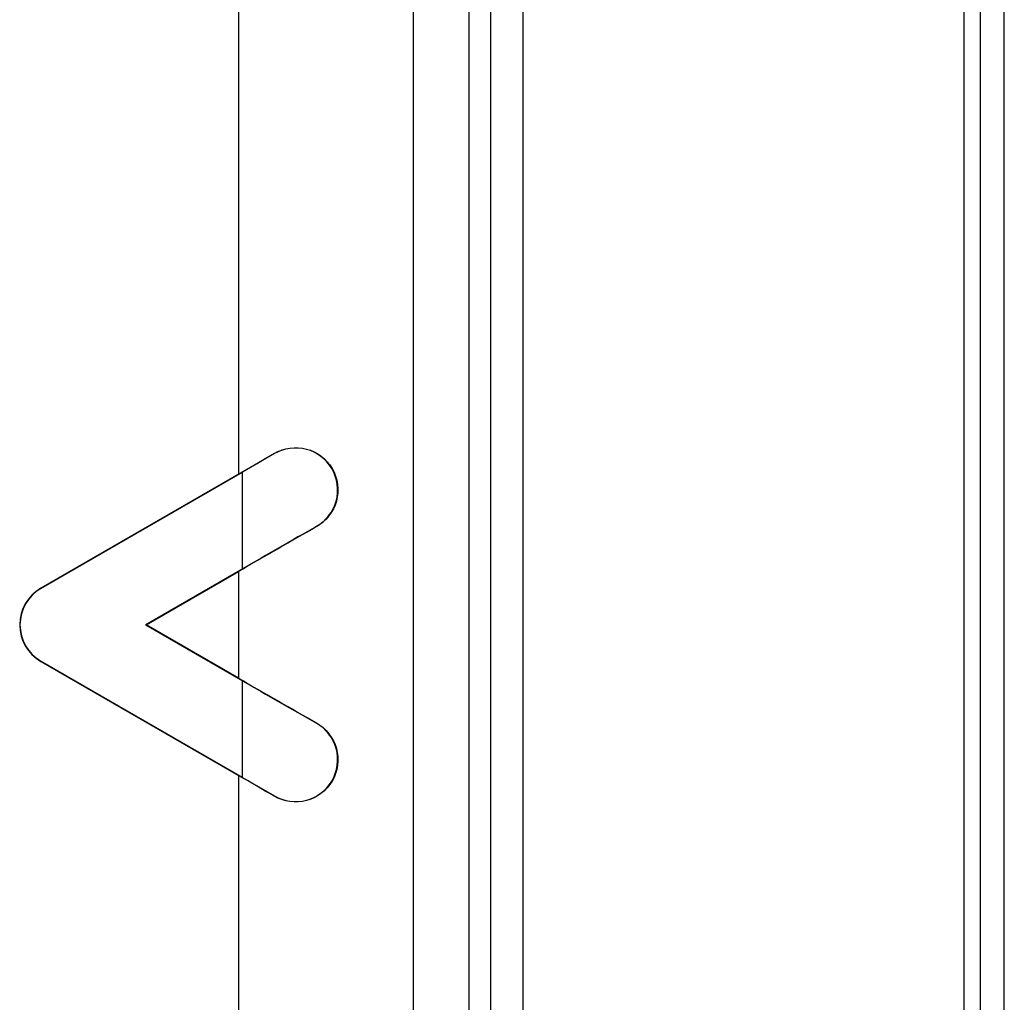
# Model space of a CAD drawing. Header units: millimetres. Extents: x 0 to 3364, y 0 to 2378.
# Tile 25 of 32: x 1541 to 1571, y 1329 to 1359. Entities that reach past the tile are written whole.
import ezdxf

# ---------------------------------------------------------------- set-up
doc = ezdxf.new("R2010")
doc.units = ezdxf.units.MM
doc.header["$LTSCALE"] = 185.02
doc.layers.add('00_COMPONENTS', color=7, linetype='CONTINUOUS')

msp = doc.modelspace()

# ---------------------------------------------------------------- linework, layer by layer
at = {"layer": '00_COMPONENTS', "color": 9, "linetype": 'CONTINUOUS'}
for p, q in [((1547.763, 1421.58), (1547.763, 1345.097)), ((1570.147, 1292.016), (1570.147, 1420.593)), ((1570.646, 1292.016), (1570.646, 1420.593)), ((1554.868, 1416.699), (1554.868, 1296.246)), ((1555.541, 1416.833), (1555.541, 1295.437)), ((1556.538, 1416.833), (1556.538, 1295.437)), ((1548.875, 1345.731), (1548.87, 1345.738)), ((1547.895, 1342.181), (1547.895, 1345.163)), ((1550.171, 1343.486), (1550.175, 1343.479)), ((1547.763, 1342.095), (1547.763, 1338.813)), ((1541.676, 1341.573), (1541.671, 1341.58)), ((1541.676, 1339.336), (1541.671, 1339.328)), ((1547.895, 1335.745), (1547.895, 1338.727)), ((1550.171, 1337.422), (1550.175, 1337.43)), ((1547.763, 1335.811), (1547.763, 1291.905)), ((1548.875, 1335.178), (1548.87, 1335.17))]:
    msp.add_line(p, q, dxfattribs=at)
at = {"layer": '00_COMPONENTS', "color": 7, "linetype": 'CONTINUOUS'}
for p, q in [((1571.381, 1291.281), (1571.381, 1421.328)), ((1553.168, 1295.694), (1553.168, 1417.61)), ((1548.875, 1345.731), (1547.895, 1345.163)), ((1547.763, 1345.097), (1541.671, 1341.58)), ((1541.676, 1341.573), (1547.895, 1345.163)), ((1547.895, 1342.181), (1544.904, 1340.454)), ((1544.921, 1340.454), (1547.763, 1342.095)), ((1544.904, 1340.454), (1544.921, 1340.454)), ((1544.904, 1340.454), (1547.895, 1338.727)), ((1547.763, 1338.813), (1544.921, 1340.454)), ((1541.671, 1339.328), (1547.763, 1335.811)), ((1547.895, 1335.745), (1541.676, 1339.336)), ((1547.895, 1335.745), (1548.875, 1335.178))]:
    msp.add_line(p, q, dxfattribs=at)
for centre, radius, start, end in [((1760.858, 973.376), 425.876, 119.65089, 120.00389), ((1542.321, 1340.454), 1.3, 120, 240), ((1542.321, 1340.454), 1.291, 120, 240), ((1749.911, 1688.44), 403.868, 239.98649, 240.35872)]:
    msp.add_arc(centre, radius, start, end, dxfattribs=at)
for centre, major_axis, start_param, end_param in [((1547.763, 1345.238), (7, 4.043), -1.579526, -1.4207), ((1547.763, 1341.954), (7, 4.043), 1.210342, 1.562067), ((1547.763, 1338.954), (7, -4.043), -1.562067, -1.210342), ((1547.763, 1335.67), (7, -4.043), 1.4207, 1.579526)]:
    msp.add_ellipse(centre, major_axis=major_axis, ratio=0.015115, start_param=start_param, end_param=end_param, dxfattribs=at)
for points, knots in [([(1548.87, 1345.738), (1549.16, 1345.906), (1549.9, 1346.009), (1550.779, 1345.337), (1550.931, 1344.235), (1550.463, 1343.643), (1550.175, 1343.479)], [0, 0, 0, 0, 0.250707, 0.497173, 0.751659, 1, 1, 1, 1]), ([(1550.171, 1343.486), (1550.457, 1343.649), (1550.924, 1344.237), (1550.771, 1345.334), (1549.896, 1345.999), (1549.163, 1345.898), (1548.875, 1345.731)], [0, 0, 0, 0, 0.248043, 0.504045, 0.749195, 1, 1, 1, 1]), ([(1550.175, 1337.43), (1550.463, 1337.265), (1550.931, 1336.674), (1550.779, 1335.572), (1549.9, 1334.9), (1549.16, 1335.002), (1548.87, 1335.17)], [0, 0, 0, 0, 0.248345, 0.502832, 0.749297, 1, 1, 1, 1]), ([(1548.875, 1335.178), (1549.163, 1335.011), (1549.896, 1334.91), (1550.771, 1335.575), (1550.924, 1336.671), (1550.457, 1337.26), (1550.171, 1337.422)], [0, 0, 0, 0, 0.250784, 0.49593, 0.751931, 1, 1, 1, 1])]:
    msp.add_open_spline(points, degree=3, knots=knots, dxfattribs=at)

doc.saveas('drawing.dxf')
